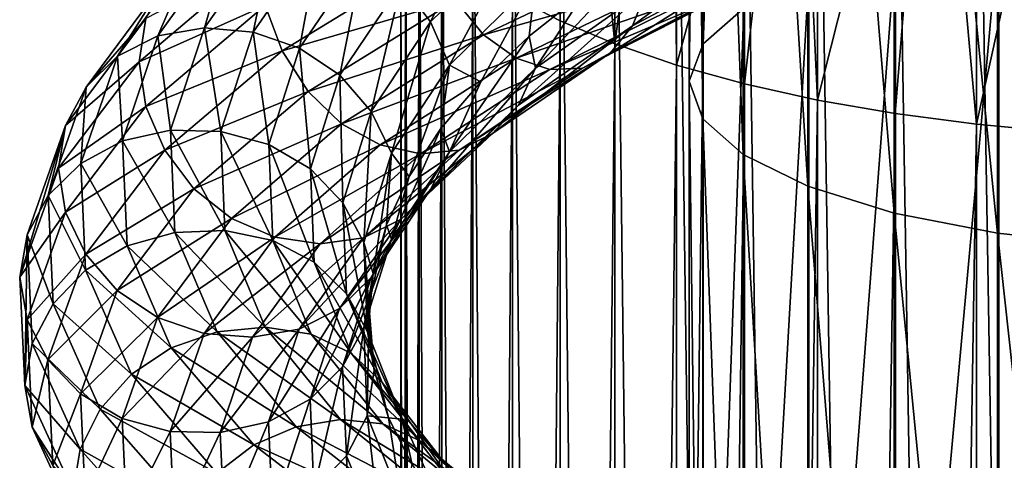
# Model space of a CAD drawing. Header units: metres. Extents: x -109 to 109, y -432 to 89.
# Tile 212 of 256: x -19 to -4, y -140 to -133. Entities that reach past the tile are written whole.
import ezdxf

# ---------------------------------------------------------------- set-up
doc = ezdxf.new("R2010")
doc.units = ezdxf.units.M
doc.layers.add('solid_506360_24502164', color=7, linetype='CONTINUOUS')

msp = doc.modelspace()

# ---------------------------------------------------------------- linework, layer by layer
at = {"layer": 'solid_506360_24502164'}
for points in [[(-8.283906, -133.361481, 957.590454), (-7.651602, -132.805954, 959.300171), (-7.651602, -116.130432, 952.634827)], [(-8.283906, -116.83696, 950.981812), (-8.283906, -133.361481, 957.590454), (-7.651602, -116.130432, 952.634827)], [(-8.499992, -133.946579, 955.789612), (-8.283906, -133.361481, 957.590454), (-8.283906, -116.83696, 950.981812)], [(-8.499992, -117.5811, 949.240784), (-8.499992, -133.946579, 955.789612), (-8.283906, -116.83696, 950.981812)], [(-8.289004, -134.53186, 953.988281), (-8.499992, -133.946579, 955.789612), (-8.499992, -117.5811, 949.240784)], [(-8.289004, -118.32547, 947.499207), (-8.289004, -134.53186, 953.988281), (-8.499992, -117.5811, 949.240784)], [(-7.661542, -135.087921, 952.276855), (-8.289004, -134.53186, 953.988281), (-8.289004, -118.32547, 947.499207)], [(-7.661542, -119.032669, 945.844604), (-7.661542, -135.087921, 952.276855), (-8.289004, -118.32547, 947.499207)], [(-6.649134, -135.586807, 950.741394), (-7.661542, -135.087921, 952.276855), (-7.661542, -119.032669, 945.844604)], [(-6.649134, -119.66716, 944.360107), (-6.649134, -135.586807, 950.741394), (-7.661542, -119.032669, 945.844604)], [(-5.302645, -136.003448, 949.459045), (-6.649134, -135.586807, 950.741394), (-6.649134, -119.66716, 944.360107)], [(-5.302645, -120.197067, 943.120239), (-5.302645, -136.003448, 949.459045), (-6.649134, -119.66716, 944.360107)], [(-3.68973, -136.31694, 948.494202), (-5.302645, -136.003448, 949.459045), (-5.302645, -120.197067, 943.120239)], [(-3.68973, -120.595757, 942.187439), (-3.68973, -136.31694, 948.494202), (-5.302645, -120.197067, 943.120239)], [(-1.891428, -136.51149, 947.895325), (-3.68973, -136.31694, 948.494202), (-3.68973, -120.595757, 942.187439)], [(-1.891428, -120.843208, 941.608459), (-1.891428, -136.51149, 947.895325), (-3.68973, -120.595757, 942.187439)], [(-2.702852, -205.445831, 248.063583), (-2.702852, -126.041809, 219.162888), (-4.017221, -126.162262, 218.83194)], [(-10.51722, -133.004349, 200.033447), (-11.25833, -132.614044, 201.105835), (-10.374224, -126.198662, 197.866211)], [(-9.660883, -133.366043, 199.039734), (-10.51722, -133.004349, 200.033447), (-10.374224, -126.198662, 197.866211)], [(-9.660883, -133.366043, 199.039734), (-10.374224, -126.198662, 197.866211), (-8.758043, -126.574432, 196.133636)], [(-4.017221, -205.566284, 247.732651), (-4.017221, -126.162262, 218.83194), (-5.287576, -126.329041, 218.373703)], [(-4.017221, -205.566284, 247.732651), (-2.702852, -205.445831, 248.063583), (-4.017221, -126.162262, 218.83194)], [(-5.287576, -205.733078, 247.274414), (-5.287576, -126.329041, 218.373703), (-6.5, -126.540329, 217.793198)], [(-5.287576, -205.733078, 247.274414), (-4.017221, -205.566284, 247.732651), (-5.287576, -126.329041, 218.373703)], [(-8.698698, -133.695129, 198.135574), (-9.660883, -133.366043, 199.039734), (-8.758043, -126.574432, 196.133636)], [(-8.698698, -133.695129, 198.135574), (-8.758043, -126.574432, 196.133636), (-6.843618, -126.880867, 194.720764)], [(-6.5, -205.944351, 246.693909), (-6.5, -126.540329, 217.793198), (-7.641208, -126.793808, 217.096786)], [(-6.5, -205.944351, 246.693909), (-5.287576, -205.733078, 247.274414), (-6.5, -126.540329, 217.793198)], [(-7.641208, -206.19783, 245.997482), (-7.641208, -126.793808, 217.096786), (-8.698698, -127.086693, 216.292099)], [(-7.641208, -133.988007, 197.330872), (-8.698698, -133.695129, 198.135574), (-6.843618, -126.880867, 194.720764)], [(-7.641208, -206.19783, 245.997482), (-6.5, -205.944351, 246.693909), (-7.641208, -126.793808, 217.096786)], [(-6.5, -134.241486, 196.63446), (-7.641208, -133.988007, 197.330872), (-6.843618, -126.880867, 194.720764)], [(-6.5, -134.241486, 196.63446), (-6.843618, -126.880867, 194.720764), (-4.696142, -127.107513, 193.675751)], [(-8.698698, -206.490723, 245.192795), (-8.698698, -127.086693, 216.292099), (-9.660883, -127.415779, 215.387939)], [(-8.698698, -206.490723, 245.192795), (-7.641208, -206.19783, 245.997482), (-8.698698, -127.086693, 216.292099)], [(-5.287576, -134.452774, 196.053955), (-6.5, -134.241486, 196.63446), (-4.696142, -127.107513, 193.675751)], [(-4.017221, -134.619553, 195.595718), (-5.287576, -134.452774, 196.053955), (-4.696142, -127.107513, 193.675751)], [(-4.017221, -134.619553, 195.595718), (-4.696142, -127.107513, 193.675751), (-2.388744, -127.246666, 193.034149)], [(-2.702852, -134.740005, 195.264771), (-4.017221, -134.619553, 195.595718), (-2.388744, -127.246666, 193.034149)], [(-9.660883, -206.819809, 244.288635), (-9.660883, -127.415779, 215.387939), (-10.51722, -127.777458, 214.394226)], [(-9.660883, -206.819809, 244.288635), (-8.698698, -206.490723, 245.192795), (-9.660883, -127.415779, 215.387939)], [(-10.51722, -207.181488, 243.294922), (-10.51722, -127.777458, 214.394226), (-11.25833, -128.16777, 213.321838)], [(-10.51722, -207.181488, 243.294922), (-9.660883, -206.819809, 244.288635), (-10.51722, -127.777458, 214.394226)], [(-11.25833, -207.571808, 242.222534), (-11.25833, -128.16777, 213.321838), (-11.876091, -128.582443, 212.182526)], [(-11.25833, -207.571808, 242.222534), (-10.51722, -207.181488, 243.294922), (-11.25833, -128.16777, 213.321838)], [(-11.876091, -207.986481, 241.083237), (-11.876091, -128.582443, 212.182526), (-12.363734, -129.016937, 210.988785)], [(-11.876091, -207.986481, 241.083237), (-11.25833, -207.571808, 242.222534), (-11.876091, -128.582443, 212.182526)], [(-12.363734, -208.420959, 239.889481), (-12.363734, -129.016937, 210.988785), (-12.715919, -129.466476, 209.753677)], [(-12.363734, -208.420959, 239.889481), (-11.876091, -207.986481, 241.083237), (-12.363734, -129.016937, 210.988785)], [(-12.715919, -208.870499, 238.654388), (-12.715919, -129.466476, 209.753677), (-12.928784, -129.926147, 208.490753)], [(-12.715919, -208.870499, 238.654388), (-12.363734, -208.420959, 239.889481), (-12.715919, -129.466476, 209.753677)], [(-12.928784, -209.33017, 237.391449), (-12.928784, -129.926147, 208.490753), (-13, -130.3909, 207.213837)], [(-12.928784, -209.33017, 237.391449), (-12.715919, -208.870499, 238.654388), (-12.928784, -129.926147, 208.490753)], [(-13, -209.794937, 236.114532), (-13, -130.3909, 207.213837), (-12.928784, -130.855667, 205.936905)], [(-13, -209.794937, 236.114532), (-12.928784, -209.33017, 237.391449), (-13, -130.3909, 207.213837)], [(-12.928784, -210.259689, 234.837616), (-13, -209.794937, 236.114532), (-12.928784, -130.855667, 205.936905)], [(-12.928784, -210.259689, 234.837616), (-12.928784, -130.855667, 205.936905), (-12.715919, -131.315338, 204.673981)], [(-12.536791, -133.019928, 964.724365), (-12.992602, -132.422089, 964.759155), (-11.565775, -131.047302, 966.762207)], [(-11.160021, -131.677261, 966.653564), (-12.536791, -133.019928, 964.724365), (-11.565775, -131.047302, 966.762207)], [(-12.715919, -210.71936, 233.574677), (-12.928784, -210.259689, 234.837616), (-12.715919, -131.315338, 204.673981)], [(-12.715919, -210.71936, 233.574677), (-12.715919, -131.315338, 204.673981), (-12.363734, -131.764877, 203.438873)], [(-9.38654, -133.082993, 969.178589), (-9.164739, -132.515594, 968.737549), (-7.100024, -131.390289, 969.996033)], [(-7.271855, -131.949341, 970.476013), (-9.38654, -133.082993, 969.178589), (-7.100024, -131.390289, 969.996033)], [(-3.669097, -149.121094, 968.338135), (-1.869106, -148.982056, 968.947266), (-1.869106, -131.387192, 963.666748)], [(-3.669097, -131.580261, 963.072571), (-3.669097, -149.121094, 968.338135), (-1.869106, -131.387192, 963.666748)], [(-15.637576, -131.634521, 965.852783), (-16.791454, -133.240463, 963.135498), (-16.225122, -131.918961, 966.249878)], [(-16.065187, -133.116745, 962.887939), (-16.791454, -133.240463, 963.135498), (-15.637576, -131.634521, 965.852783)], [(-14.961216, -131.551498, 965.477417), (-16.065187, -133.116745, 962.887939), (-15.637576, -131.634521, 965.852783)], [(-15.306797, -133.182343, 962.694397), (-16.065187, -133.116745, 962.887939), (-14.961216, -131.551498, 965.477417)], [(-14.254941, -131.662308, 965.152039), (-15.306797, -133.182343, 962.694397), (-14.961216, -131.551498, 965.477417)], [(-14.581112, -133.431137, 962.571228), (-15.306797, -133.182343, 962.694397), (-14.254941, -131.662308, 965.152039)], [(-13.579123, -131.956635, 964.904114), (-14.581112, -133.431137, 962.571228), (-14.254941, -131.662308, 965.152039)], [(-5.284738, -149.345871, 967.353333), (-3.669097, -149.121094, 968.338135), (-3.669097, -131.580261, 963.072571)], [(-5.284738, -131.892395, 962.111877), (-5.284738, -149.345871, 967.353333), (-3.669097, -131.580261, 963.072571)], [(-12.363734, -211.1689, 232.339584), (-12.715919, -210.71936, 233.574677), (-12.363734, -131.764877, 203.438873)], [(-12.242052, -133.694855, 964.795776), (-12.536791, -133.019928, 964.724365), (-11.160021, -131.677261, 966.653564)], [(-12.363734, -211.1689, 232.339584), (-12.363734, -131.764877, 203.438873), (-11.876091, -132.199371, 202.245132)], [(-10.89765, -132.375519, 966.679138), (-12.242052, -133.694855, 964.795776), (-11.160021, -131.677261, 966.653564)], [(-16.225122, -131.918961, 966.249878), (-17.422356, -133.557022, 963.419678), (-16.682245, -132.379868, 966.637817)], [(-16.791454, -133.240463, 963.135498), (-17.422356, -133.557022, 963.419678), (-16.225122, -131.918961, 966.249878)], [(-13.951311, -133.854904, 962.533081), (-14.581112, -133.431137, 962.571228), (-13.579123, -131.956635, 964.904114)], [(-12.992602, -132.422089, 964.759155), (-13.951311, -133.854904, 962.533081), (-13.579123, -131.956635, 964.904114)], [(-12.148293, -132.690521, 972.240784), (-11.709272, -133.225967, 971.905457), (-9.071301, -131.970245, 973.578857)], [(-9.071301, -131.970245, 973.578857), (-11.709272, -133.225967, 971.905457), (-8.679407, -132.363876, 973.031799)], [(-10.89929, -133.743912, 967.128662), (-10.128824, -132.55217, 967.542053), (-9.151863, -131.890762, 968.377075)], [(-9.164739, -132.515594, 968.737549), (-10.89929, -133.743912, 967.128662), (-9.151863, -131.890762, 968.377075)], [(-9.728703, -133.506927, 969.710266), (-9.38654, -133.082993, 969.178589), (-7.271855, -131.949341, 970.476013)], [(-7.536932, -132.357819, 971.065308), (-9.728703, -133.506927, 969.710266), (-7.271855, -131.949341, 970.476013)], [(-6.634851, -149.645096, 966.042297), (-5.284738, -149.345871, 967.353333), (-5.284738, -131.892395, 962.111877)], [(-6.634851, -132.307922, 960.833008), (-6.634851, -149.645096, 966.042297), (-5.284738, -131.892395, 962.111877)], [(-15.209565, -132.05307, 969.968506), (-17.084026, -133.643036, 967.257263), (-15.115647, -132.765366, 970.130432)], [(-16.978565, -132.970627, 966.984436), (-17.084026, -133.643036, 967.257263), (-15.209565, -132.05307, 969.968506)], [(-15.115647, -132.765366, 970.130432), (-14.853276, -133.472931, 970.151855), (-12.489474, -132.027298, 972.420959)], [(-12.489474, -132.027298, 972.420959), (-14.853276, -133.472931, 970.151855), (-12.148293, -132.690521, 972.240784)], [(-11.876091, -211.603394, 231.145844), (-12.363734, -211.1689, 232.339584), (-11.876091, -132.199371, 202.245132)], [(-11.876091, -211.603394, 231.145844), (-11.876091, -132.199371, 202.245132), (-11.25833, -132.614044, 201.105835)], [(-16.682245, -132.379868, 966.637817), (-17.913208, -134.039093, 963.717712), (-16.978565, -132.970627, 966.984436)], [(-17.422356, -133.557022, 963.419678), (-17.913208, -134.039093, 963.717712), (-16.682245, -132.379868, 966.637817)], [(-13.461866, -134.418015, 962.579712), (-13.951311, -133.854904, 962.533081), (-12.992602, -132.422089, 964.759155)], [(-12.536791, -133.019928, 964.724365), (-13.461866, -134.418015, 962.579712), (-12.992602, -132.422089, 964.759155)], [(-10.89765, -132.375519, 966.679138), (-11.753924, -133.956024, 965.597839), (-12.242052, -133.694855, 964.795776)], [(-10.89765, -132.375519, 966.679138), (-10.999993, -133.242371, 966.611511), (-11.753924, -133.956024, 965.597839)], [(-11.709272, -133.225967, 971.905457), (-11.203413, -133.590164, 971.437988), (-8.679407, -132.363876, 973.031799)], [(-8.679407, -132.363876, 973.031799), (-11.203413, -133.590164, 971.437988), (-8.26985, -132.569672, 972.393982)], [(-10.89765, -132.375519, 966.679138), (-10.128824, -132.55217, 967.542053), (-10.999993, -133.242371, 966.611511)], [(-10.16849, -133.742676, 970.29303), (-9.728703, -133.506927, 969.710266), (-7.536932, -132.357819, 971.065308)], [(-7.877641, -132.571915, 971.720459), (-10.16849, -133.742676, 970.29303), (-7.536932, -132.357819, 971.065308)], [(-7.651602, -150.003738, 964.470947), (-6.634851, -149.645096, 966.042297), (-6.634851, -132.307922, 960.833008)], [(-7.651602, -132.805954, 959.300171), (-7.651602, -150.003738, 964.470947), (-6.634851, -132.307922, 960.833008)], [(-11.203413, -133.590164, 971.437988), (-10.674756, -133.766907, 970.884521), (-8.26985, -132.569672, 972.393982)], [(-11.16307, -134.320969, 967.521973), (-10.89929, -133.743912, 967.128662), (-9.164739, -132.515594, 968.737549)], [(-9.38654, -133.082993, 969.178589), (-11.16307, -134.320969, 967.521973), (-9.164739, -132.515594, 968.737549)], [(-10.89929, -133.743912, 967.128662), (-10.999993, -133.242371, 966.611511), (-10.128824, -132.55217, 967.542053)], [(-8.26985, -132.569672, 972.393982), (-10.674756, -133.766907, 970.884521), (-7.877641, -132.571915, 971.720459)], [(-10.674756, -133.766907, 970.884521), (-10.16849, -133.742676, 970.29303), (-7.877641, -132.571915, 971.720459)], [(-14.853276, -133.472931, 970.151855), (-14.447522, -134.107391, 970.035217), (-12.148293, -132.690521, 972.240784)], [(-12.148293, -132.690521, 972.240784), (-14.447522, -134.107391, 970.035217), (-11.709272, -133.225967, 971.905457)], [(-11.25833, -212.018066, 230.006531), (-11.876091, -211.603394, 231.145844), (-11.25833, -132.614044, 201.105835)], [(-11.25833, -212.018066, 230.006531), (-11.25833, -132.614044, 201.105835), (-10.51722, -133.004349, 200.033447)], [(-17.084026, -133.643036, 967.257263), (-16.98041, -134.341232, 967.429504), (-15.115647, -132.765366, 970.130432)], [(-15.115647, -132.765366, 970.130432), (-16.98041, -134.341232, 967.429504), (-14.853276, -133.472931, 970.151855)], [(-8.283906, -150.403778, 962.718201), (-7.651602, -150.003738, 964.470947), (-7.651602, -132.805954, 959.300171)], [(-8.283906, -133.361481, 957.590454), (-8.283906, -150.403778, 962.718201), (-7.651602, -132.805954, 959.300171)], [(-16.978565, -132.970627, 966.984436), (-18.231396, -134.638947, 964.00354), (-17.084026, -133.643036, 967.257263)], [(-17.913208, -134.039093, 963.717712), (-18.231396, -134.638947, 964.00354), (-16.978565, -132.970627, 966.984436)], [(-13.145379, -135.067657, 962.701843), (-13.461866, -134.418015, 962.579712), (-12.536791, -133.019928, 964.724365)], [(-12.242052, -133.694855, 964.795776), (-13.145379, -135.067657, 962.701843), (-12.536791, -133.019928, 964.724365)], [(-10.51722, -212.408386, 228.934143), (-11.25833, -212.018066, 230.006531), (-10.51722, -133.004349, 200.033447)], [(-10.51722, -212.408386, 228.934143), (-10.51722, -133.004349, 200.033447), (-9.660883, -133.366043, 199.039734)], [(-16.065187, -133.116745, 962.887939), (-16.594353, -134.713348, 960.143311), (-16.791454, -133.240463, 963.135498)], [(-15.810983, -134.732254, 960.088867), (-16.594353, -134.713348, 960.143311), (-16.065187, -133.116745, 962.887939)], [(-15.306797, -133.182343, 962.694397), (-15.810983, -134.732254, 960.088867), (-16.065187, -133.116745, 962.887939)], [(-15.061395, -134.934021, 960.097351), (-15.810983, -134.732254, 960.088867), (-15.306797, -133.182343, 962.694397)], [(-14.581112, -133.431137, 962.571228), (-15.061395, -134.934021, 960.097351), (-15.306797, -133.182343, 962.694397)], [(-11.569992, -134.763153, 967.982727), (-11.16307, -134.320969, 967.521973), (-9.38654, -133.082993, 969.178589)], [(-9.728703, -133.506927, 969.710266), (-11.569992, -134.763153, 967.982727), (-9.38654, -133.082993, 969.178589)], [(-16.791454, -133.240463, 963.135498), (-17.344543, -134.878998, 960.256104), (-17.422356, -133.557022, 963.419678)], [(-16.594353, -134.713348, 960.143311), (-17.344543, -134.878998, 960.256104), (-16.791454, -133.240463, 963.135498)], [(-14.447522, -134.107391, 970.035217), (-13.925411, -134.609634, 969.783936), (-11.709272, -133.225967, 971.905457)], [(-11.709272, -133.225967, 971.905457), (-13.925411, -134.609634, 969.783936), (-11.203413, -133.590164, 971.437988)], [(-12.243896, -135.050293, 965.235901), (-11.753924, -133.956024, 965.597839), (-10.999993, -133.242371, 966.611511)], [(-10.89929, -133.743912, 967.128662), (-12.243896, -135.050293, 965.235901), (-10.999993, -133.242371, 966.611511)], [(-16.98041, -134.341232, 967.429504), (-16.685671, -135.023483, 967.496216), (-14.853276, -133.472931, 970.151855)], [(-14.853276, -133.472931, 970.151855), (-16.685671, -135.023483, 967.496216), (-14.447522, -134.107391, 970.035217)], [(-14.41085, -135.314621, 960.171997), (-15.061395, -134.934021, 960.097351), (-14.581112, -133.431137, 962.571228)], [(-13.951311, -133.854904, 962.533081), (-14.41085, -135.314621, 960.171997), (-14.581112, -133.431137, 962.571228)], [(-12.093015, -135.024628, 968.476135), (-11.569992, -134.763153, 967.982727), (-9.728703, -133.506927, 969.710266)], [(-10.16849, -133.742676, 970.29303), (-12.093015, -135.024628, 968.476135), (-9.728703, -133.506927, 969.710266)], [(-9.660883, -212.770065, 227.94043), (-10.51722, -212.408386, 228.934143), (-9.660883, -133.366043, 199.039734)], [(-9.660883, -212.770065, 227.94043), (-9.660883, -133.366043, 199.039734), (-8.698698, -133.695129, 198.135574)], [(-8.499992, -150.825104, 960.872131), (-8.283906, -150.403778, 962.718201), (-8.283906, -133.361481, 957.590454)], [(-8.499992, -133.946579, 955.789612), (-8.499992, -150.825104, 960.872131), (-8.283906, -133.361481, 957.590454)], [(-17.084026, -133.643036, 967.257263), (-18.342901, -135.304474, 964.256348), (-16.98041, -134.341232, 967.429504)], [(-18.231396, -134.638947, 964.00354), (-18.342901, -135.304474, 964.256348), (-17.084026, -133.643036, 967.257263)], [(-17.422356, -133.557022, 963.419678), (-17.996225, -135.228546, 960.421326), (-17.913208, -134.039093, 963.717712)], [(-17.344543, -134.878998, 960.256104), (-17.996225, -135.228546, 960.421326), (-17.422356, -133.557022, 963.419678)], [(-13.925411, -134.609634, 969.783936), (-13.323812, -134.938492, 969.415161), (-11.203413, -133.590164, 971.437988)], [(-11.203413, -133.590164, 971.437988), (-13.323812, -134.938492, 969.415161), (-10.674756, -133.766907, 970.884521)], [(-13.323812, -134.938492, 969.415161), (-12.695098, -135.080429, 968.966309), (-10.674756, -133.766907, 970.884521)], [(-12.242052, -133.694855, 964.795776), (-12.870837, -135.432053, 963.375122), (-13.145379, -135.067657, 962.701843)], [(-12.242052, -133.694855, 964.795776), (-12.379098, -134.686478, 964.516235), (-12.870837, -135.432053, 963.375122)], [(-12.695098, -135.080429, 968.966309), (-12.093015, -135.024628, 968.476135), (-10.16849, -133.742676, 970.29303)], [(-10.674756, -133.766907, 970.884521), (-12.695098, -135.080429, 968.966309), (-10.16849, -133.742676, 970.29303)], [(-12.540216, -135.637939, 965.574402), (-12.243896, -135.050293, 965.235901), (-10.89929, -133.743912, 967.128662)], [(-11.16307, -134.320969, 967.521973), (-12.540216, -135.637939, 965.574402), (-10.89929, -133.743912, 967.128662)], [(-12.242052, -133.694855, 964.795776), (-11.753924, -133.956024, 965.597839), (-12.379098, -134.686478, 964.516235)], [(-8.698698, -213.099152, 227.03627), (-9.660883, -212.770065, 227.94043), (-8.698698, -133.695129, 198.135574)], [(-8.698698, -213.099152, 227.03627), (-8.698698, -133.695129, 198.135574), (-7.641208, -133.988007, 197.330872)], [(-13.905283, -135.841751, 960.304626), (-14.41085, -135.314621, 960.171997), (-13.951311, -133.854904, 962.533081)], [(-13.461866, -134.418015, 962.579712), (-13.905283, -135.841751, 960.304626), (-13.951311, -133.854904, 962.533081)], [(-12.243896, -135.050293, 965.235901), (-12.379098, -134.686478, 964.516235), (-11.753924, -133.956024, 965.597839)], [(-8.289004, -151.246582, 959.025513), (-8.499992, -150.825104, 960.872131), (-8.499992, -133.946579, 955.789612)], [(-8.289004, -134.53186, 953.988281), (-8.289004, -151.246582, 959.025513), (-8.499992, -133.946579, 955.789612)], [(-17.913208, -134.039093, 963.717712), (-18.503246, -135.732239, 960.624695), (-18.231396, -134.638947, 964.00354)], [(-17.996225, -135.228546, 960.421326), (-18.503246, -135.732239, 960.624695), (-17.913208, -134.039093, 963.717712)], [(-16.685671, -135.023483, 967.496216), (-16.229858, -135.625305, 967.453308), (-14.447522, -134.107391, 970.035217)], [(-14.447522, -134.107391, 970.035217), (-16.229858, -135.625305, 967.453308), (-13.925411, -134.609634, 969.783936)], [(-7.641208, -213.392029, 226.231583), (-8.698698, -213.099152, 227.03627), (-7.641208, -133.988007, 197.330872)], [(-7.641208, -213.392029, 226.231583), (-7.641208, -133.988007, 197.330872), (-6.5, -134.241486, 196.63446)], [(-6.5, -213.645508, 225.535172), (-7.641208, -213.392029, 226.231583), (-6.5, -134.241486, 196.63446)], [(-6.5, -213.645508, 225.535172), (-6.5, -134.241486, 196.63446), (-5.287576, -134.452774, 196.053955)], [(-18.342901, -135.304474, 964.256348), (-18.233374, -135.988983, 964.436829), (-16.98041, -134.341232, 967.429504)], [(-16.98041, -134.341232, 967.429504), (-18.233374, -135.988983, 964.436829), (-16.685671, -135.023483, 967.496216)], [(-13.578371, -136.465103, 960.480408), (-13.905283, -135.841751, 960.304626), (-13.461866, -134.418015, 962.579712)], [(-13.145379, -135.067657, 962.701843), (-13.578371, -136.465103, 960.480408), (-13.461866, -134.418015, 962.579712)], [(-12.997339, -136.100418, 965.95343), (-12.540216, -135.637939, 965.574402), (-11.16307, -134.320969, 967.521973)], [(-11.569992, -134.763153, 967.982727), (-12.997339, -136.100418, 965.95343), (-11.16307, -134.320969, 967.521973)], [(-7.661542, -151.647003, 957.271057), (-8.289004, -151.246582, 959.025513), (-8.289004, -134.53186, 953.988281)], [(-7.661542, -135.087921, 952.276855), (-7.661542, -151.647003, 957.271057), (-8.289004, -134.53186, 953.988281)], [(-5.287576, -213.856796, 224.954666), (-6.5, -213.645508, 225.535172), (-5.287576, -134.452774, 196.053955)], [(-5.287576, -213.856796, 224.954666), (-5.287576, -134.452774, 196.053955), (-4.017221, -134.619553, 195.595718)], [(-18.231396, -134.638947, 964.00354), (-18.948578, -137.004257, 961.069336), (-18.342901, -135.304474, 964.256348)], [(-18.231396, -134.638947, 964.00354), (-18.831913, -136.341202, 960.846497), (-18.948578, -137.004257, 961.069336)], [(-18.503246, -135.732239, 960.624695), (-18.831913, -136.341202, 960.846497), (-18.231396, -134.638947, 964.00354)], [(-16.594353, -134.713348, 960.143311), (-16.525763, -136.305298, 957.348816), (-17.344543, -134.878998, 960.256104)], [(-15.74563, -136.277786, 957.43573), (-16.525763, -136.305298, 957.348816), (-16.594353, -134.713348, 960.143311)], [(-15.810983, -134.732254, 960.088867), (-15.74563, -136.277786, 957.43573), (-16.594353, -134.713348, 960.143311)], [(-16.229858, -135.625305, 967.453308), (-15.643338, -136.090042, 967.2995), (-13.925411, -134.609634, 969.783936)], [(-14.999141, -136.432709, 957.578064), (-15.74563, -136.277786, 957.43573), (-15.810983, -134.732254, 960.088867)], [(-15.061395, -134.934021, 960.097351), (-14.999141, -136.432709, 957.578064), (-15.810983, -134.732254, 960.088867)], [(-13.925411, -134.609634, 969.783936), (-15.643338, -136.090042, 967.2995), (-13.323812, -134.938492, 969.415161)], [(-13.147359, -136.408676, 963.132202), (-12.870837, -135.432053, 963.375122), (-12.379098, -134.686478, 964.516235)], [(-12.243896, -135.050293, 965.235901), (-13.147359, -136.408676, 963.132202), (-12.379098, -134.686478, 964.516235)], [(-4.017221, -214.023575, 224.496429), (-5.287576, -213.856796, 224.954666), (-4.017221, -134.619553, 195.595718)], [(-4.017221, -214.023575, 224.496429), (-4.017221, -134.619553, 195.595718), (-2.702852, -134.740005, 195.264771)], [(-2.702852, -214.144028, 224.165482), (-4.017221, -214.023575, 224.496429), (-2.702852, -134.740005, 195.264771)], [(-17.344543, -134.878998, 960.256104), (-17.272852, -136.512589, 957.324646), (-17.996225, -135.228546, 960.421326)], [(-16.525763, -136.305298, 957.348816), (-17.272852, -136.512589, 957.324646), (-17.344543, -134.878998, 960.256104)], [(-13.584886, -136.390671, 966.343811), (-12.997339, -136.100418, 965.95343), (-11.569992, -134.763153, 967.982727)], [(-12.093015, -135.024628, 968.476135), (-13.584886, -136.390671, 966.343811), (-11.569992, -134.763153, 967.982727)], [(-18.233374, -135.988983, 964.436829), (-17.916887, -136.643768, 964.553589), (-16.685671, -135.023483, 967.496216)], [(-16.685671, -135.023483, 967.496216), (-17.916887, -136.643768, 964.553589), (-16.229858, -135.625305, 967.453308)], [(-15.643338, -136.090042, 967.2995), (-14.967521, -136.379059, 967.044983), (-13.323812, -134.938492, 969.415161)], [(-14.351285, -136.770279, 957.767334), (-14.999141, -136.432709, 957.578064), (-15.061395, -134.934021, 960.097351)], [(-14.41085, -135.314621, 960.171997), (-14.351285, -136.770279, 957.767334), (-15.061395, -134.934021, 960.097351)], [(-13.323812, -134.938492, 969.415161), (-14.967521, -136.379059, 967.044983), (-12.695098, -135.080429, 968.966309)], [(-14.261246, -136.481873, 966.716919), (-13.584886, -136.390671, 966.343811), (-12.093015, -135.024628, 968.476135)], [(-12.695098, -135.080429, 968.966309), (-14.261246, -136.481873, 966.716919), (-12.093015, -135.024628, 968.476135)], [(-14.967521, -136.379059, 967.044983), (-14.261246, -136.481873, 966.716919), (-12.695098, -135.080429, 968.966309)], [(-13.145379, -135.067657, 962.701843), (-13.434591, -136.945129, 960.976746), (-13.578371, -136.465103, 960.480408)], [(-13.465545, -137.007477, 963.410645), (-13.147359, -136.408676, 963.132202), (-12.243896, -135.050293, 965.235901)], [(-12.540216, -135.637939, 965.574402), (-13.465545, -137.007477, 963.410645), (-12.243896, -135.050293, 965.235901)], [(-13.145379, -135.067657, 962.701843), (-13.224332, -136.187744, 962.188599), (-13.434591, -136.945129, 960.976746)], [(-13.145379, -135.067657, 962.701843), (-12.870837, -135.432053, 963.375122), (-13.224332, -136.187744, 962.188599)], [(-6.649134, -152.006256, 955.697021), (-7.661542, -151.647003, 957.271057), (-7.661542, -135.087921, 952.276855)], [(-6.649134, -135.586807, 950.741394), (-6.649134, -152.006256, 955.697021), (-7.661542, -135.087921, 952.276855)], [(-18.342901, -135.304474, 964.256348), (-18.948578, -137.004257, 961.069336), (-18.233374, -135.988983, 964.436829)], [(-17.996225, -135.228546, 960.421326), (-17.921841, -136.894821, 957.36908), (-18.503246, -135.732239, 960.624695)], [(-17.272852, -136.512589, 957.324646), (-17.921841, -136.894821, 957.36908), (-17.996225, -135.228546, 960.421326)], [(-13.847808, -137.261475, 957.987427), (-14.351285, -136.770279, 957.767334), (-14.41085, -135.314621, 960.171997)], [(-13.905283, -135.841751, 960.304626), (-13.847808, -137.261475, 957.987427), (-14.41085, -135.314621, 960.171997)], [(-13.147359, -136.408676, 963.132202), (-13.224332, -136.187744, 962.188599), (-12.870837, -135.432053, 963.375122)], [(-17.916887, -136.643768, 964.553589), (-17.427443, -137.210327, 964.592041), (-16.229858, -135.625305, 967.453308)], [(-16.229858, -135.625305, 967.453308), (-17.427443, -137.210327, 964.592041), (-15.643338, -136.090042, 967.2995)], [(-13.956398, -137.491531, 963.700012), (-13.465545, -137.007477, 963.410645), (-12.540216, -135.637939, 965.574402)], [(-12.997339, -136.100418, 965.95343), (-13.956398, -137.491531, 963.700012), (-12.540216, -135.637939, 965.574402)], [(-5.302645, -152.30629, 954.382385), (-6.649134, -152.006256, 955.697021), (-6.649134, -135.586807, 950.741394)], [(-5.302645, -136.003448, 949.459045), (-5.302645, -152.30629, 954.382385), (-6.649134, -135.586807, 950.741394)], [(-18.503246, -135.732239, 960.624695), (-18.426765, -137.41983, 957.476318), (-18.831913, -136.341202, 960.846497)], [(-17.921841, -136.894821, 957.36908), (-18.426765, -137.41983, 957.476318), (-18.503246, -135.732239, 960.624695)], [(-13.522247, -137.858505, 958.217834), (-13.847808, -137.261475, 957.987427), (-13.905283, -135.841751, 960.304626)], [(-13.578371, -136.465103, 960.480408), (-13.522247, -137.858505, 958.217834), (-13.905283, -135.841751, 960.304626)], [(-18.948578, -137.004257, 961.069336), (-18.833958, -137.669479, 961.2677), (-18.233374, -135.988983, 964.436829)], [(-18.233374, -135.988983, 964.436829), (-18.833958, -137.669479, 961.2677), (-17.916887, -136.643768, 964.553589)], [(-17.427443, -137.210327, 964.592041), (-16.797642, -137.634613, 964.545593), (-15.643338, -136.090042, 967.2995)], [(-15.643338, -136.090042, 967.2995), (-16.797642, -137.634613, 964.545593), (-14.967521, -136.379059, 967.044983)], [(-14.587298, -137.8125, 963.977173), (-13.956398, -137.491531, 963.700012), (-12.997339, -136.100418, 965.95343)], [(-13.584886, -136.390671, 966.343811), (-14.587298, -137.8125, 963.977173), (-12.997339, -136.100418, 965.95343)], [(-3.68973, -152.532028, 953.393311), (-5.302645, -152.30629, 954.382385), (-5.302645, -136.003448, 949.459045)], [(-3.68973, -136.31694, 948.494202), (-3.68973, -152.532028, 953.393311), (-5.302645, -136.003448, 949.459045)], [(-15.74563, -136.277786, 957.43573), (-15.116708, -137.785446, 954.837158), (-16.525763, -136.305298, 957.348816)], [(-14.400034, -137.895401, 955.110657), (-15.116708, -137.785446, 954.837158), (-15.74563, -136.277786, 957.43573)], [(-14.999141, -136.432709, 957.578064), (-14.400034, -137.895401, 955.110657), (-15.74563, -136.277786, 957.43573)], [(-13.580416, -137.790833, 960.900757), (-13.434591, -136.945129, 960.976746), (-13.224332, -136.187744, 962.188599)], [(-13.147359, -136.408676, 963.132202), (-13.580416, -137.790833, 960.900757), (-13.224332, -136.187744, 962.188599)], [(-18.831913, -136.341202, 960.846497), (-18.870773, -138.695831, 957.829651), (-18.948578, -137.004257, 961.069336)], [(-18.831913, -136.341202, 960.846497), (-18.754074, -138.037613, 957.63324), (-18.870773, -138.695831, 957.829651)], [(-18.426765, -137.41983, 957.476318), (-18.754074, -138.037613, 957.63324), (-18.831913, -136.341202, 960.846497)], [(-16.525763, -136.305298, 957.348816), (-15.865679, -137.857483, 954.611694), (-17.272852, -136.512589, 957.324646)], [(-16.797642, -137.634613, 964.545593), (-16.071957, -137.880814, 964.416748), (-14.967521, -136.379059, 967.044983)], [(-15.116708, -137.785446, 954.837158), (-15.865679, -137.857483, 954.611694), (-16.525763, -136.305298, 957.348816)], [(-14.967521, -136.379059, 967.044983), (-16.071957, -137.880814, 964.416748), (-14.261246, -136.481873, 966.716919)], [(-15.313567, -137.941635, 964.22168), (-14.587298, -137.8125, 963.977173), (-13.584886, -136.390671, 966.343811)], [(-14.261246, -136.481873, 966.716919), (-15.313567, -137.941635, 964.22168), (-13.584886, -136.390671, 966.343811)], [(-13.909082, -138.400909, 961.116028), (-13.580416, -137.790833, 960.900757), (-13.147359, -136.408676, 963.132202)], [(-13.465545, -137.007477, 963.410645), (-13.909082, -138.400909, 961.116028), (-13.147359, -136.408676, 963.132202)], [(-1.891428, -152.672134, 952.779419), (-3.68973, -152.532028, 953.393311), (-3.68973, -136.31694, 948.494202)], [(-1.891428, -136.51149, 947.895325), (-1.891428, -152.672134, 952.779419), (-3.68973, -136.31694, 948.494202)], [(-17.272852, -136.512589, 957.324646), (-16.582928, -138.104645, 954.453308), (-17.921841, -136.894821, 957.36908)], [(-15.865679, -137.857483, 954.611694), (-16.582928, -138.104645, 954.453308), (-17.272852, -136.512589, 957.324646)], [(-16.071957, -137.880814, 964.416748), (-15.313567, -137.941635, 964.22168), (-14.261246, -136.481873, 966.716919)], [(-13.778055, -138.19162, 955.412292), (-14.400034, -137.895401, 955.110657), (-14.999141, -136.432709, 957.578064)], [(-14.351285, -136.770279, 957.767334), (-13.778055, -138.19162, 955.412292), (-14.999141, -136.432709, 957.578064)], [(-13.578371, -136.465103, 960.480408), (-13.434591, -136.945129, 960.976746), (-13.499597, -137.701202, 959.751038)], [(-13.578371, -136.465103, 960.480408), (-13.499597, -137.701202, 959.751038), (-13.418962, -138.454025, 958.521606)], [(-13.578371, -136.465103, 960.480408), (-13.418962, -138.454025, 958.521606), (-13.522247, -137.858505, 958.217834)], [(-18.833958, -137.669479, 961.2677), (-18.507046, -138.295685, 961.437561), (-17.916887, -136.643768, 964.553589)], [(-17.916887, -136.643768, 964.553589), (-18.507046, -138.295685, 961.437561), (-17.427443, -137.210327, 964.592041)], [(-13.294689, -138.648239, 955.71814), (-13.778055, -138.19162, 955.412292), (-14.351285, -136.770279, 957.767334)], [(-13.847808, -137.261475, 957.987427), (-13.294689, -138.648239, 955.71814), (-14.351285, -136.770279, 957.767334)], [(-18.948578, -137.004257, 961.069336), (-18.870773, -138.695831, 957.829651), (-18.833958, -137.669479, 961.2677)], [(-17.921841, -136.894821, 957.36908), (-17.205994, -138.518097, 954.379333), (-18.426765, -137.41983, 957.476318)], [(-16.582928, -138.104645, 954.453308), (-17.205994, -138.518097, 954.379333), (-17.921841, -136.894821, 957.36908)], [(-14.416103, -138.907043, 961.311035), (-13.909082, -138.400909, 961.116028), (-13.465545, -137.007477, 963.410645)], [(-13.956398, -137.491531, 963.700012), (-14.416103, -138.907043, 961.311035), (-13.465545, -137.007477, 963.410645)], [(-13.580416, -137.790833, 960.900757), (-13.499597, -137.701202, 959.751038), (-13.434591, -136.945129, 960.976746)], [(-18.507046, -138.295685, 961.437561), (-18.00148, -138.825653, 961.561951), (-17.427443, -137.210327, 964.592041)], [(-17.427443, -137.210327, 964.592041), (-18.00148, -138.825653, 961.561951), (-16.797642, -137.634613, 964.545593)], [(-12.982132, -139.219879, 956.002075), (-13.294689, -138.648239, 955.71814), (-13.847808, -137.261475, 957.987427)], [(-13.522247, -137.858505, 958.217834), (-12.982132, -139.219879, 956.002075), (-13.847808, -137.261475, 957.987427)], [(-18.426765, -137.41983, 957.476318), (-17.69075, -139.063354, 954.392334), (-18.754074, -138.037613, 957.63324)], [(-17.205994, -138.518097, 954.379333), (-17.69075, -139.063354, 954.392334), (-18.426765, -137.41983, 957.476318)], [(-15.067785, -139.259537, 961.468872), (-14.416103, -138.907043, 961.311035), (-13.956398, -137.491531, 963.700012)], [(-14.587298, -137.8125, 963.977173), (-15.067785, -139.259537, 961.468872), (-13.956398, -137.491531, 963.700012)], [(-18.00148, -138.825653, 961.561951), (-17.350935, -139.208115, 961.628784), (-16.797642, -137.634613, 964.545593)], [(-16.797642, -137.634613, 964.545593), (-17.350935, -139.208115, 961.628784), (-16.071957, -137.880814, 964.416748)], [(-18.870773, -138.695831, 957.829651), (-18.756111, -139.343735, 958.042419), (-18.833958, -137.669479, 961.2677)], [(-18.833958, -137.669479, 961.2677), (-18.756111, -139.343735, 958.042419), (-18.507046, -138.295685, 961.437561)], [(-15.116708, -137.785446, 954.837158), (-13.943523, -139.223343, 952.394958), (-15.865679, -137.857483, 954.611694)], [(-15.817976, -139.427689, 961.577698), (-15.067785, -139.259537, 961.468872), (-14.587298, -137.8125, 963.977173)], [(-15.313567, -137.941635, 964.22168), (-15.817976, -139.427689, 961.577698), (-14.587298, -137.8125, 963.977173)], [(-13.28247, -139.291809, 952.792236), (-13.943523, -139.223343, 952.394958), (-15.116708, -137.785446, 954.837158)], [(-14.400034, -137.895401, 955.110657), (-13.28247, -139.291809, 952.792236), (-15.116708, -137.785446, 954.837158)], [(-13.909082, -138.400909, 961.116028), (-13.851592, -139.789764, 958.779419), (-13.580416, -137.790833, 960.900757)], [(-13.851592, -139.789764, 958.779419), (-13.524283, -139.168671, 958.628174), (-13.580416, -137.790833, 960.900757)], [(-13.580416, -137.790833, 960.900757), (-13.524283, -139.168671, 958.628174), (-13.499597, -137.701202, 959.751038)], [(-13.524283, -139.168671, 958.628174), (-13.418962, -138.454025, 958.521606), (-13.499597, -137.701202, 959.751038)], [(-17.350935, -139.208115, 961.628784), (-16.601347, -139.410126, 961.632568), (-16.071957, -137.880814, 964.416748)], [(-16.071957, -137.880814, 964.416748), (-16.601347, -139.410126, 961.632568), (-15.313567, -137.941635, 964.22168)], [(-16.601347, -139.410126, 961.632568), (-15.817976, -139.427689, 961.577698), (-15.313567, -137.941635, 964.22168)], [(-15.865679, -137.857483, 954.611694), (-14.634368, -139.336411, 952.038757), (-16.582928, -138.104645, 954.453308)], [(-13.943523, -139.223343, 952.394958), (-14.634368, -139.336411, 952.038757), (-15.865679, -137.857483, 954.611694)], [(-12.708762, -139.549835, 953.199829), (-13.28247, -139.291809, 952.792236), (-14.400034, -137.895401, 955.110657)], [(-13.778055, -138.19162, 955.412292), (-12.708762, -139.549835, 953.199829), (-14.400034, -137.895401, 955.110657)], [(-13.522247, -137.858505, 958.217834), (-13.418962, -138.454025, 958.521606), (-13.1936, -139.199982, 957.301392)], [(-13.522247, -137.858505, 958.217834), (-13.1936, -139.199982, 957.301392), (-12.982132, -139.219879, 956.002075)], [(-18.754074, -138.037613, 957.63324), (-18.004986, -139.689377, 954.485718), (-18.870773, -138.695831, 957.829651)], [(-17.69075, -139.063354, 954.392334), (-18.004986, -139.689377, 954.485718), (-18.754074, -138.037613, 957.63324)], [(-16.582928, -138.104645, 954.453308), (-15.295953, -139.620255, 951.753723), (-17.205994, -138.518097, 954.379333)], [(-14.634368, -139.336411, 952.038757), (-15.295953, -139.620255, 951.753723), (-16.582928, -138.104645, 954.453308)], [(-12.262908, -139.974472, 953.586548), (-12.708762, -139.549835, 953.199829), (-13.778055, -138.19162, 955.412292)], [(-13.294689, -138.648239, 955.71814), (-12.262908, -139.974472, 953.586548), (-13.778055, -138.19162, 955.412292)], [(-18.756111, -139.343735, 958.042419), (-18.43055, -139.941284, 958.266174), (-18.507046, -138.295685, 961.437561)], [(-18.507046, -138.295685, 961.437561), (-18.43055, -139.941284, 958.266174), (-18.00148, -138.825653, 961.561951)], [(-14.416103, -138.907043, 961.311035), (-14.356517, -140.317657, 958.87854), (-13.909082, -138.400909, 961.116028)], [(-14.356517, -140.317657, 958.87854), (-13.851592, -139.789764, 958.779419), (-13.909082, -138.400909, 961.116028)], [(-17.205994, -138.518097, 954.379333), (-15.870663, -140.062378, 951.568054), (-17.69075, -139.063354, 954.392334)], [(-15.295953, -139.620255, 951.753723), (-15.870663, -140.062378, 951.568054), (-17.205994, -138.518097, 954.379333)], [(-13.524283, -139.168671, 958.628174), (-13.1936, -139.199982, 957.301392), (-13.418962, -138.454025, 958.521606)], [(-18.870773, -138.695831, 957.829651), (-18.116714, -140.344391, 954.653076), (-18.756111, -139.343735, 958.042419)], [(-18.004986, -139.689377, 954.485718), (-18.116714, -140.344391, 954.653076), (-18.870773, -138.695831, 957.829651)], [(-11.974608, -140.522614, 953.920898), (-12.262908, -139.974472, 953.586548), (-13.294689, -138.648239, 955.71814)], [(-12.982132, -139.219879, 956.002075), (-11.974608, -140.522614, 953.920898), (-13.294689, -138.648239, 955.71814)], [(-18.43055, -139.941284, 958.266174), (-17.927073, -140.434723, 958.478027), (-18.00148, -138.825653, 961.561951)], [(-18.00148, -138.825653, 961.561951), (-17.927073, -140.434723, 958.478027), (-17.350935, -139.208115, 961.628784)], [(-15.067785, -139.259537, 961.468872), (-15.005506, -140.701355, 958.915222), (-14.416103, -138.907043, 961.311035)], [(-15.005506, -140.701355, 958.915222), (-14.356517, -140.317657, 958.87854), (-14.416103, -138.907043, 961.311035)], [(-17.69075, -139.063354, 954.392334), (-16.317799, -140.626144, 951.492126), (-18.004986, -139.689377, 954.485718)], [(-15.870663, -140.062378, 951.568054), (-16.317799, -140.626144, 951.492126), (-17.69075, -139.063354, 954.392334)], [(-13.851592, -139.789764, 958.779419), (-13.298322, -141.146301, 956.49115), (-13.524283, -139.168671, 958.628174)], [(-13.524283, -139.168671, 958.628174), (-12.984087, -140.514801, 956.402771), (-13.1936, -139.199982, 957.301392)], [(-13.298322, -141.146301, 956.49115), (-12.984087, -140.514801, 956.402771), (-13.524283, -139.168671, 958.628174)], [(-18.756111, -139.343735, 958.042419), (-18.006941, -140.973785, 954.883179), (-18.43055, -139.941284, 958.266174)], [(-18.116714, -140.344391, 954.653076), (-18.006941, -140.973785, 954.883179), (-18.756111, -139.343735, 958.042419)], [(-17.927073, -140.434723, 958.478027), (-17.279217, -140.775497, 958.660095), (-17.350935, -139.208115, 961.628784)], [(-17.350935, -139.208115, 961.628784), (-17.279217, -140.775497, 958.660095), (-16.601347, -139.410126, 961.632568)], [(-15.817976, -139.427689, 961.577698), (-15.752595, -140.908173, 958.88623), (-15.067785, -139.259537, 961.468872)], [(-15.752595, -140.908173, 958.88623), (-15.005506, -140.701355, 958.915222), (-15.067785, -139.259537, 961.468872)], [(-14.634368, -139.336411, 952.038757), (-12.878932, -140.712799, 949.728333), (-15.295953, -139.620255, 951.753723)], [(-13.943523, -139.223343, 952.394958), (-12.270956, -140.563583, 950.202759), (-14.634368, -139.336411, 952.038757)], [(-12.270956, -140.563583, 950.202759), (-12.878932, -140.712799, 949.728333), (-14.634368, -139.336411, 952.038757)], [(-11.689198, -140.595444, 950.711853), (-12.270956, -140.563583, 950.202759), (-13.943523, -139.223343, 952.394958)], [(-13.28247, -139.291809, 952.792236), (-11.689198, -140.595444, 950.711853), (-13.943523, -139.223343, 952.394958)], [(-11.184308, -140.819763, 951.215271), (-11.689198, -140.595444, 950.711853), (-13.28247, -139.291809, 952.792236)], [(-12.708762, -139.549835, 953.199829), (-11.184308, -140.819763, 951.215271), (-13.28247, -139.291809, 952.792236)], [(-12.984087, -140.514801, 956.402771), (-12.826056, -139.931763, 956.109558), (-13.1936, -139.199982, 957.301392)], [(-12.982132, -139.219879, 956.002075), (-13.1936, -139.199982, 957.301392), (-12.826056, -139.931763, 956.109558)], [(-12.982132, -139.219879, 956.002075), (-12.826056, -139.931763, 956.109558), (-12.319437, -140.644958, 954.960754)], [(-12.982132, -139.219879, 956.002075), (-12.319437, -140.644958, 954.960754), (-11.974608, -140.522614, 953.920898)], [(-17.279217, -140.775497, 958.660095), (-16.532726, -140.933548, 958.798706), (-16.601347, -139.410126, 961.632568)], [(-16.601347, -139.410126, 961.632568), (-16.532726, -140.933548, 958.798706), (-15.817976, -139.427689, 961.577698)], [(-16.532726, -140.933548, 958.798706), (-15.752595, -140.908173, 958.88623), (-15.817976, -139.427689, 961.577698)], [(-15.295953, -139.620255, 951.753723), (-13.461157, -141.028946, 949.328674), (-15.870663, -140.062378, 951.568054)], [(-12.878932, -140.712799, 949.728333), (-13.461157, -141.028946, 949.328674), (-15.295953, -139.620255, 951.753723)], [(-10.791936, -141.216141, 951.674988), (-11.184308, -140.819763, 951.215271), (-12.708762, -139.549835, 953.199829)], [(-12.262908, -139.974472, 953.586548), (-10.791936, -141.216141, 951.674988), (-12.708762, -139.549835, 953.199829)], [(-18.004986, -139.689377, 954.485718), (-16.607647, -141.259552, 951.525513), (-18.116714, -140.344391, 954.653076)], [(-16.317799, -140.626144, 951.492126), (-16.607647, -141.259552, 951.525513), (-18.004986, -139.689377, 954.485718)], [(-14.356517, -140.317657, 958.87854), (-13.783079, -141.694885, 956.496338), (-13.851592, -139.789764, 958.779419)], [(-13.783079, -141.694885, 956.496338), (-13.298322, -141.146301, 956.49115), (-13.851592, -139.789764, 958.779419)]]:
    msp.add_3dface(points, dxfattribs=at)

doc.saveas('drawing.dxf')
